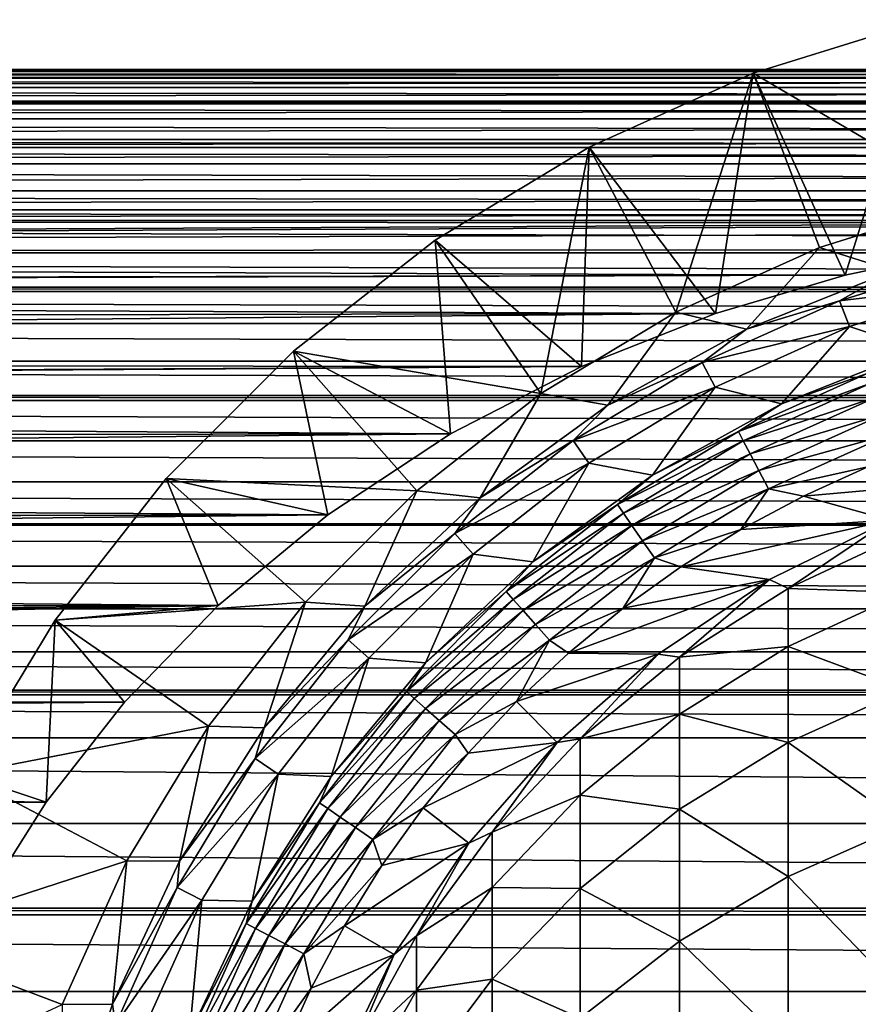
# Model space of a CAD drawing. Header units: metres. Extents: x -101 to 101, y -261 to 23.
# Tile 157 of 256: x -13.55 to -4.55, y 4.97 to 15.54. Entities that reach past the tile are written whole.
import ezdxf

# ---------------------------------------------------------------- set-up
doc = ezdxf.new("R2010")
doc.units = ezdxf.units.M
doc.layers.add('solid_505151_K2442K1000C34', color=7, linetype='CONTINUOUS')

msp = doc.modelspace()

# ---------------------------------------------------------------- linework, layer by layer
at = {"layer": 'solid_505151_K2442K1000C34'}
for points in [[(-3.829206, 15.535031, 57.696152), (-4.689698, 12.792525, 48.832706), (-5.673803, 14.960213, 57.696152)], [(-3.829206, 15.535031, 76.035896), (-5.673803, 14.960213, 76.035896), (-3.3506, 13.593133, 79.5)], [(-5.673803, 14.960213, 57.696152), (-5.673803, 14.960213, 76.035896), (-3.829206, 15.535031, 76.035896)], [(-3.829206, 15.535031, 57.696152), (-5.673803, 14.960213, 57.696152), (-3.829206, 15.535031, 76.035896)], [(-3.829206, 15.535031, 57.696152), (-3.405183, 13.064626, 48.369907), (-4.689698, 12.792525, 48.832706)], [(76.5, 15, 41), (-76.5, 15, 41), (-75.392487, 14.978333, 41.805943)], [(75.392479, 14.978333, 40.194054), (-76.5, 15, 41), (76.5, 15, 41)], [(75.392479, 14.978333, 40.194054), (-75.392555, 14.978335, 40.194111), (-76.5, 15, 41)], [(75.392479, 14.978333, 40.194054), (-74.294228, 14.913756, 39.393803), (-75.392555, 14.978335, 40.194111)], [(75.392563, 14.978336, 41.805885), (76.5, 15, 41), (-75.392487, 14.978333, 41.805943)], [(74.294235, 14.913757, 42.60619), (75.392563, 14.978336, 41.805885), (-75.392487, 14.978333, 41.805943)], [(74.294235, 14.913757, 42.60619), (-75.392487, 14.978333, 41.805943), (-74.294159, 14.913751, 42.606247)], [(74.294144, 14.913751, 39.393745), (-74.294228, 14.913756, 39.393803), (75.392479, 14.978333, 40.194054)], [(74.232582, 14.908854, 39.348927), (-74.232567, 14.908854, 39.348915), (-74.294228, 14.913756, 39.393803)], [(74.232582, 14.908854, 39.348927), (-74.294228, 14.913756, 39.393803), (74.294144, 14.913751, 39.393745)], [(74.294235, 14.913757, 42.60619), (-74.294159, 14.913751, 42.606247), (-74.232758, 14.90887, 42.650944)], [(74.232796, 14.908873, 42.650917), (74.294235, 14.913757, 42.60619), (-74.232758, 14.90887, 42.650944)], [(74.232796, 14.908873, 42.650917), (-74.232758, 14.90887, 42.650944), (-73.2062, 14.807023, 43.398346)], [(73.206184, 14.807021, 38.601643), (-73.2062, 14.807023, 38.601654), (-74.232567, 14.908854, 39.348915)], [(73.206184, 14.807021, 38.601643), (-74.232567, 14.908854, 39.348915), (74.232582, 14.908854, 39.348927)], [(73.206215, 14.807025, 43.398331), (74.232796, 14.908873, 42.650917), (-73.2062, 14.807023, 43.398346)], [(-5.673803, 14.960213, 57.696152), (-6.078508, 12.383023, 49.465267), (-7.43563, 14.167265, 57.696152)], [(-5.673803, 14.960213, 76.035896), (-7.43563, 14.167265, 76.035896), (-6.506101, 12.396385, 79.5)], [(-7.43563, 14.167265, 57.696152), (-7.43563, 14.167265, 76.035896), (-5.673803, 14.960213, 76.035896)], [(-5.673803, 14.960213, 57.696152), (-7.43563, 14.167265, 57.696152), (-5.673803, 14.960213, 76.035896)], [(-5.673803, 14.960213, 76.035896), (-6.506101, 12.396385, 79.5), (-4.964556, 13.090182, 79.5)], [(-5.673803, 14.960213, 57.696152), (-4.689698, 12.792525, 48.832706), (-6.078508, 12.383023, 49.465267)], [(-5.673803, 14.960213, 76.035896), (-4.964556, 13.090182, 79.5), (-3.3506, 13.593133, 79.5)], [(73.206215, 14.807025, 43.398331), (-73.2062, 14.807023, 43.398346), (-72.134781, 14.65937, 44.178501)], [(72.134758, 14.659367, 37.821484), (-72.13475, 14.659366, 37.82148), (-73.2062, 14.807023, 38.601654)], [(73.206184, 14.807021, 38.601643), (72.134758, 14.659367, 37.821484), (-73.2062, 14.807023, 38.601654)], [(72.134773, 14.659369, 44.178505), (73.206215, 14.807025, 43.398331), (-72.134781, 14.65937, 44.178501)], [(72.134773, 14.659369, 44.178505), (-72.134781, 14.65937, 44.178501), (-71.957451, 14.63079, 44.307564)], [(72.134758, 14.659367, 37.821484), (71.957291, 14.630764, 37.692318), (-72.13475, 14.659366, 37.82148)], [(71.957291, 14.630764, 37.692318), (-71.957245, 14.630756, 37.692287), (-72.13475, 14.659366, 37.82148)], [(71.957451, 14.63079, 44.307564), (72.134773, 14.659369, 44.178505), (-71.957451, 14.63079, 44.307564)], [(71.957451, 14.63079, 44.307564), (-71.957451, 14.63079, 44.307564), (-71.084808, 14.472438, 44.943165)], [(71.084785, 14.472432, 37.056816), (-71.957245, 14.630756, 37.692287), (71.957291, 14.630764, 37.692318)], [(71.084785, 14.472432, 37.056816), (-71.08477, 14.47243, 37.056808), (-71.957245, 14.630756, 37.692287)], [(71.084801, 14.472436, 44.943172), (71.957451, 14.63079, 44.307564), (-71.084808, 14.472438, 44.943165)], [(71.084801, 14.472436, 44.943172), (-71.084808, 14.472438, 44.943165), (-70.059753, 14.248142, 45.689396)], [(71.084785, 14.472432, 37.056816), (70.059723, 14.248135, 36.310581), (-71.08477, 14.47243, 37.056808)], [(70.059723, 14.248135, 36.310581), (-70.059708, 14.248132, 36.310574), (-71.08477, 14.47243, 37.056808)], [(70.059738, 14.248139, 45.689404), (71.084801, 14.472436, 44.943172), (-70.059753, 14.248142, 45.689396)], [(70.059738, 14.248139, 45.689404), (-70.059753, 14.248142, 45.689396), (-69.710228, 14.161796, 45.944042)], [(70.059723, 14.248135, 36.310581), (69.710091, 14.16176, 36.055859), (-70.059708, 14.248132, 36.310574)], [(69.710091, 14.16176, 36.055859), (-69.710052, 14.161751, 36.055828), (-70.059708, 14.248132, 36.310574)], [(69.710228, 14.161796, 45.944042), (70.059738, 14.248139, 45.689404), (-69.710228, 14.161796, 45.944042)], [(69.710228, 14.161796, 45.944042), (-69.710228, 14.161796, 45.944042), (-69.066162, 13.989266, 46.412987)], [(69.066124, 13.989257, 35.586987), (-69.710052, 14.161751, 36.055828), (69.710091, 14.16176, 36.055859)], [(69.066124, 13.989257, 35.586987), (-69.066116, 13.989254, 35.586983), (-69.710052, 14.161751, 36.055828)], [(69.066147, 13.989264, 46.412994), (69.710228, 14.161796, 45.944042), (-69.066162, 13.989266, 46.412987)], [(-7.43563, 14.167265, 57.696152), (-7.518821, 11.813287, 50.243713), (-9.089027, 13.167747, 57.696152)], [(-7.43563, 14.167265, 76.035896), (-9.089027, 13.167747, 76.035896), (-7.952839, 11.521813, 79.5)], [(-9.089027, 13.167747, 57.696152), (-9.089027, 13.167747, 76.035896), (-7.43563, 14.167265, 76.035896)], [(-7.43563, 14.167265, 57.696152), (-9.089027, 13.167747, 57.696152), (-7.43563, 14.167265, 76.035896)], [(-7.43563, 14.167265, 76.035896), (-7.952839, 11.521813, 79.5), (-6.506101, 12.396385, 79.5)], [(-7.43563, 14.167265, 57.696152), (-6.078508, 12.383023, 49.465267), (-7.518821, 11.813287, 50.243713)], [(69.066147, 13.989264, 46.412994), (-69.066162, 13.989266, 46.412987), (-68.106873, 13.69851, 47.111534)], [(69.066124, 13.989257, 35.586987), (68.106834, 13.698499, 34.888443), (-69.066116, 13.989254, 35.586983)], [(68.106834, 13.698499, 34.888443), (-68.106827, 13.698496, 34.888435), (-69.066116, 13.989254, 35.586983)], [(68.106857, 13.698506, 47.111538), (69.066147, 13.989264, 46.412994), (-68.106873, 13.69851, 47.111534)], [(68.106857, 13.698506, 47.111538), (-68.106873, 13.69851, 47.111534), (-67.505241, 13.494601, 47.549484)], [(68.106834, 13.698499, 34.888443), (67.505127, 13.49456, 34.450432), (-68.106827, 13.698496, 34.888435)], [(67.505127, 13.49456, 34.450432), (-67.505096, 13.494549, 34.450409), (-68.106827, 13.698496, 34.888435)], [(67.505241, 13.494601, 47.549484), (68.106857, 13.698506, 47.111538), (-67.505241, 13.494601, 47.549484)], [(-4.171701, 12.839267, 79.5), (-3.3506, 13.593133, 79.5), (-4.964556, 13.090182, 79.5)], [(67.505241, 13.494601, 47.549484), (-67.505241, 13.494601, 47.549484), (-67.184464, 13.378745, 47.783005)], [(67.184425, 13.378732, 34.216969), (-67.505096, 13.494549, 34.450409), (67.505127, 13.49456, 34.450432)], [(67.184425, 13.378732, 34.216969), (-67.18441, 13.378727, 34.216957), (-67.505096, 13.494549, 34.450409)], [(67.184448, 13.37874, 47.783016), (67.505241, 13.494601, 47.549484), (-67.184464, 13.378745, 47.783005)], [(0, 13.355837, 47.828003), (-67.184464, 13.378745, 47.783005), (-66.302032, 13.033009, 48.425678)], [(0, 13.355837, 47.828003), (67.184448, 13.37874, 47.783016), (-67.184464, 13.378745, 47.783005)], [(66.301994, 13.032993, 33.574295), (-67.18441, 13.378727, 34.216957), (67.184425, 13.378732, 34.216969)], [(66.301994, 13.032993, 33.574295), (-66.301979, 13.032988, 33.574284), (-67.18441, 13.378727, 34.216957)], [(-1.093417, 13.326426, 47.885227), (0, 13.355837, 47.828003), (-66.302032, 13.033009, 48.425678)], [(-2.216339, 13.234003, 48.061245), (-1.093417, 13.326426, 47.885227), (-66.302032, 13.033009, 48.425678)], [(-3.405183, 13.064626, 48.369907), (-2.216339, 13.234003, 48.061245), (-66.302032, 13.033009, 48.425678)], [(-9.089027, 13.167747, 57.696152), (-8.923091, 11.08858, 51.101654), (-10.609916, 11.976213, 57.696152)], [(-9.089027, 13.167747, 76.035896), (-10.609916, 11.976213, 76.035896), (-7.952839, 11.521813, 79.5)], [(-10.609916, 11.976213, 57.696152), (-10.609916, 11.976213, 76.035896), (-9.089027, 13.167747, 76.035896)], [(-9.089027, 13.167747, 57.696152), (-10.609916, 11.976213, 57.696152), (-9.089027, 13.167747, 76.035896)], [(-9.089027, 13.167747, 57.696152), (-7.518821, 11.813287, 50.243713), (-8.923091, 11.08858, 51.101654)], [(-4.689698, 12.792525, 48.832706), (-3.405183, 13.064626, 48.369907), (-66.302032, 13.033009, 48.425678)], [(-4.689698, 12.792525, 48.832706), (-66.302032, 13.033009, 48.425678), (-65.460503, 12.664227, 49.038494)], [(66.301994, 13.032993, 33.574295), (65.460457, 12.664208, 32.961479), (-66.301979, 13.032988, 33.574284)], [(65.460457, 12.664208, 32.961479), (-65.460449, 12.664203, 32.961468), (-66.301979, 13.032988, 33.574284)], [(-5.747984, 12.215178, 79.5), (-4.964556, 13.090182, 79.5), (-6.506101, 12.396385, 79.5)], [(-5.747984, 12.215178, 79.5), (-4.171701, 12.839267, 79.5), (-4.964556, 13.090182, 79.5)], [(-4.747759, 12.518811, 84.217636), (-3.204166, 12.999814, 84.217636), (-4.171701, 12.839267, 79.5)], [(-3.13311, 12.711526, 88.931953), (-3.204166, 12.999814, 84.217636), (-4.747759, 12.518811, 84.217636)], [(-4.689698, 12.792525, 48.832706), (-65.460503, 12.664227, 49.038494), (-65.358131, 12.616606, 49.113029)], [(-6.078508, 12.383023, 49.465267), (-4.689698, 12.792525, 48.832706), (-65.358131, 12.616606, 49.113029)], [(-4.747759, 12.518811, 84.217636), (-4.171701, 12.839267, 79.5), (-5.747984, 12.215178, 79.5)], [(-4.642471, 12.24119, 88.931953), (-3.13311, 12.711526, 88.931953), (-4.747759, 12.518811, 84.217636)], [(-3.89699, 11.993653, 93.621567), (-3.13311, 12.711526, 88.931953), (-4.642471, 12.24119, 88.931953)], [(65.460457, 12.664208, 32.961479), (65.35804, 12.616562, 32.886902), (-65.460449, 12.664203, 32.961468)], [(65.35804, 12.616562, 32.886902), (-65.358017, 12.616549, 32.886883), (-65.460449, 12.664203, 32.961468)], [(-6.078508, 12.383023, 49.465267), (-65.358131, 12.616606, 49.113029), (-64.660934, 12.275385, 49.620609)], [(64.660896, 12.275364, 32.37936), (-65.358017, 12.616549, 32.886883), (65.35804, 12.616562, 32.886902)], [(64.660896, 12.275364, 32.37936), (-64.660881, 12.275358, 32.379353), (-65.358017, 12.616549, 32.886883)], [(-6.222118, 11.855256, 84.217636), (-4.747759, 12.518811, 84.217636), (-5.747984, 12.215178, 79.5)], [(-4.642471, 12.24119, 88.931953), (-4.747759, 12.518811, 84.217636), (-6.222118, 11.855256, 84.217636)], [(-6.078508, 12.383023, 49.465267), (-64.660934, 12.275385, 49.620609), (-63.90414, 11.869312, 50.171665)], [(-7.518821, 11.813287, 50.243713), (-6.078508, 12.383023, 49.465267), (-63.90414, 11.869312, 50.171665)], [(-7.23362, 11.398449, 79.5), (-6.506101, 12.396385, 79.5), (-7.952839, 11.521813, 79.5)], [(-7.23362, 11.398449, 79.5), (-5.747984, 12.215178, 79.5), (-6.506101, 12.396385, 79.5)], [(64.660896, 12.275364, 32.37936), (63.904099, 11.869288, 31.828304), (-64.660881, 12.275358, 32.379353)], [(63.904099, 11.869288, 31.828304), (-63.904091, 11.869284, 31.828299), (-64.660881, 12.275358, 32.379353)], [(-6.222118, 11.855256, 84.217636), (-5.747984, 12.215178, 79.5), (-7.23362, 11.398449, 79.5)], [(-6.084135, 11.59235, 88.931953), (-4.642471, 12.24119, 88.931953), (-6.222118, 11.855256, 84.217636)], [(-5.36947, 11.410654, 93.621567), (-4.642471, 12.24119, 88.931953), (-6.084135, 11.59235, 88.931953)], [(-5.36947, 11.410654, 93.621567), (-3.89699, 11.993653, 93.621567), (-4.642471, 12.24119, 88.931953)], [(-10.609916, 11.976213, 57.696152), (-10.238378, 10.222094, 51.97765), (-11.976113, 10.610029, 57.696152)], [(-10.609916, 11.976213, 76.035896), (-11.976113, 10.610029, 76.035896), (-9.283707, 10.479158, 79.5)], [(-11.976113, 10.610029, 57.696152), (-11.976113, 10.610029, 76.035896), (-10.609916, 11.976213, 76.035896)], [(-10.609916, 11.976213, 57.696152), (-11.976113, 10.610029, 57.696152), (-10.609916, 11.976213, 76.035896)], [(-10.609916, 11.976213, 57.696152), (-8.923091, 11.08858, 51.101654), (-10.238378, 10.222094, 51.97765)], [(-10.609916, 11.976213, 76.035896), (-9.283707, 10.479158, 79.5), (-7.952839, 11.521813, 79.5)], [(-4.451356, 11.737263, 93.855415), (-3.89699, 11.993653, 93.621567), (-5.36947, 11.410654, 93.621567)], [(-7.518821, 11.813287, 50.243713), (-63.90414, 11.869312, 50.171665), (-63.278271, 11.502752, 50.627392)], [(63.904099, 11.869288, 31.828304), (63.278202, 11.502708, 31.372555), (-63.904091, 11.869284, 31.828299)], [(63.278202, 11.502708, 31.372555), (-63.278179, 11.502696, 31.37254), (-63.904091, 11.869284, 31.828299)], [(-7.605745, 11.018824, 84.217636), (-6.222118, 11.855256, 84.217636), (-7.23362, 11.398449, 79.5)], [(-6.084135, 11.59235, 88.931953), (-6.222118, 11.855256, 84.217636), (-7.605745, 11.018824, 84.217636)], [(-7.518821, 11.813287, 50.243713), (-63.278271, 11.502752, 50.627392), (-63.190048, 11.448684, 50.691628)], [(-8.923091, 11.08858, 51.101654), (-7.518821, 11.813287, 50.243713), (-63.190048, 11.448684, 50.691628)], [(-4.451356, 11.737263, 93.855415), (-5.36947, 11.410654, 93.621567), (-5.833672, 11.115133, 93.855415)], [(-4.451356, 11.737263, 93.855415), (-5.833672, 11.115133, 93.855415), (-4.41155, 11.632301, 94.068832)], [(-5.833672, 11.115133, 93.855415), (-5.781504, 11.015735, 94.068832), (-4.41155, 11.632301, 94.068832)], [(-4.41155, 11.632301, 94.068832), (-5.781504, 11.015735, 94.068832), (-4.354784, 11.482623, 94.249176)], [(-8.605181, 10.401959, 79.5), (-7.952839, 11.521813, 79.5), (-9.283707, 10.479158, 79.5)], [(-8.605181, 10.401959, 79.5), (-7.23362, 11.398449, 79.5), (-7.952839, 11.521813, 79.5)], [(-7.437078, 10.774467, 88.931953), (-6.084135, 11.59235, 88.931953), (-7.605745, 11.018824, 84.217636)], [(-6.757264, 10.647705, 93.621567), (-6.084135, 11.59235, 88.931953), (-7.437078, 10.774467, 88.931953)], [(-6.757264, 10.647705, 93.621567), (-5.36947, 11.410654, 93.621567), (-6.084135, 11.59235, 88.931953)], [(63.190006, 11.448658, 31.308342), (-63.278179, 11.502696, 31.37254), (63.278202, 11.502708, 31.372555)], [(63.190006, 11.448658, 31.308342), (-63.189999, 11.448653, 31.308336), (-63.278179, 11.502696, 31.37254)], [(-8.923091, 11.08858, 51.101654), (-63.190048, 11.448684, 50.691628), (-62.5187, 11.016156, 51.180584)], [(62.518654, 11.016128, 30.819386), (-63.189999, 11.448653, 31.308336), (63.190006, 11.448658, 31.308342)], [(62.518654, 11.016128, 30.819386), (-62.51865, 11.016123, 30.81938), (-63.189999, 11.448653, 31.308336)], [(-5.781504, 11.015735, 94.068832), (-5.70711, 10.87399, 94.249176), (-4.354784, 11.482623, 94.249176)], [(-4.354784, 11.482623, 94.249176), (-5.70711, 10.87399, 94.249176), (-4.284361, 11.296931, 94.385956)], [(-7.605745, 11.018824, 84.217636), (-7.23362, 11.398449, 79.5), (-8.605181, 10.401959, 79.5)], [(-5.833672, 11.115133, 93.855415), (-5.36947, 11.410654, 93.621567), (-6.757264, 10.647705, 93.621567)], [(-5.70711, 10.87399, 94.249176), (-5.614818, 10.698141, 94.385956), (-4.284361, 11.296931, 94.385956)], [(-4.284361, 11.296931, 94.385956), (-5.614818, 10.698141, 94.385956), (-4.204374, 11.086024, 94.471214)], [(-5.833672, 11.115133, 93.855415), (-6.757264, 10.647705, 93.621567), (-7.130919, 10.330919, 93.855415)], [(-5.833672, 11.115133, 93.855415), (-7.130919, 10.330919, 93.855415), (-5.781504, 11.015735, 94.068832)], [(-8.923091, 11.08858, 51.101654), (-62.5187, 11.016156, 51.180584), (-61.888901, 10.574018, 51.639084)], [(61.888859, 10.573988, 30.360886), (-62.51865, 11.016123, 30.81938), (62.518654, 11.016128, 30.819386)], [(61.888859, 10.573988, 30.360886), (-61.888851, 10.573984, 30.36088), (-62.51865, 11.016123, 30.81938)], [(-10.238378, 10.222094, 51.97765), (-8.923091, 11.08858, 51.101654), (-61.888901, 10.574018, 51.639084)], [(-8.878463, 10.021713, 84.217636), (-7.605745, 11.018824, 84.217636), (-8.605181, 10.401959, 79.5)], [(-7.437078, 10.774467, 88.931953), (-7.605745, 11.018824, 84.217636), (-8.878463, 10.021713, 84.217636)], [(-7.130919, 10.330919, 93.855415), (-7.06715, 10.238535, 94.068832), (-5.781504, 11.015735, 94.068832)], [(-5.781504, 11.015735, 94.068832), (-7.06715, 10.238535, 94.068832), (-5.70711, 10.87399, 94.249176)], [(-5.614818, 10.698141, 94.385956), (-5.509993, 10.498413, 94.471214), (-4.204374, 11.086024, 94.471214)], [(-4.204374, 11.086024, 94.471214), (-5.509993, 10.498413, 94.471214), (-4.443884, 10.734829, 94.5)], [(-7.06715, 10.238535, 94.068832), (-6.976214, 10.106791, 94.249176), (-5.70711, 10.87399, 94.249176)], [(-5.70711, 10.87399, 94.249176), (-6.976214, 10.106791, 94.249176), (-5.614818, 10.698141, 94.385956)], [(-8.681571, 9.799468, 88.931953), (-7.437078, 10.774467, 88.931953), (-8.878463, 10.021713, 84.217636)], [(-8.038492, 9.716836, 93.621567), (-7.437078, 10.774467, 88.931953), (-8.681571, 9.799468, 88.931953)], [(-8.038492, 9.716836, 93.621567), (-6.757264, 10.647705, 93.621567), (-7.437078, 10.774467, 88.931953)], [(-6.976214, 10.106791, 94.249176), (-6.863398, 9.943349, 94.385956), (-5.614818, 10.698141, 94.385956)], [(-5.614818, 10.698141, 94.385956), (-6.863398, 9.943349, 94.385956), (-5.509993, 10.498413, 94.471214)], [(-5.509993, 10.498413, 94.471214), (-5.136257, 10.421302, 94.5), (-4.443884, 10.734829, 94.5)], [(-2.847022, 10.625178, 94.5), (-4.443884, 10.734829, 94.5), (-5.136257, 10.421302, 94.5)], [(-10.238378, 10.222094, 51.97765), (-61.888901, 10.574018, 51.639084), (-61.300037, 10.124438, 52.06778)], [(61.888859, 10.573988, 30.360886), (61.299995, 10.124406, 29.93219), (-61.888851, 10.573984, 30.36088)], [(61.299995, 10.124406, 29.93219), (-61.299992, 10.124401, 29.932186), (-61.888851, 10.573984, 30.36088)], [(-11.976113, 10.610029, 57.696152), (-11.41571, 9.246865, 52.810822), (-13.167692, 9.089108, 57.696152)], [(-11.976113, 10.610029, 76.035896), (-13.167692, 9.089108, 76.035896), (-10.479195, 9.28367, 79.5)], [(-13.167692, 9.089108, 57.696152), (-13.167692, 9.089108, 76.035896), (-11.976113, 10.610029, 76.035896)], [(-11.976113, 10.610029, 57.696152), (-13.167692, 9.089108, 57.696152), (-11.976113, 10.610029, 76.035896)], [(-11.976113, 10.610029, 57.696152), (-10.238378, 10.222094, 51.97765), (-11.41571, 9.246865, 52.810822)], [(-11.976113, 10.610029, 76.035896), (-10.479195, 9.28367, 79.5), (-9.283707, 10.479158, 79.5)], [(-7.130919, 10.330919, 93.855415), (-6.757264, 10.647705, 93.621567), (-8.038492, 9.716836, 93.621567)], [(-4.209543, 10.162663, 94.5), (-2.847022, 10.625178, 94.5), (-5.136257, 10.421302, 94.5)], [(-9.841036, 9.241425, 79.5), (-9.283707, 10.479158, 79.5), (-10.479195, 9.28367, 79.5)], [(-9.841036, 9.241425, 79.5), (-8.605181, 10.401959, 79.5), (-9.283707, 10.479158, 79.5)], [(-6.863398, 9.943349, 94.385956), (-6.735262, 9.757712, 94.471214), (-5.509993, 10.498413, 94.471214)], [(-5.509993, 10.498413, 94.471214), (-6.735262, 9.757712, 94.471214), (-5.80672, 10.063134, 94.5)], [(-5.509993, 10.498413, 94.471214), (-5.80672, 10.063134, 94.5), (-5.136257, 10.421302, 94.5)], [(-8.878463, 10.021713, 84.217636), (-8.605181, 10.401959, 79.5), (-9.841036, 9.241425, 79.5)], [(-4.209543, 10.162663, 94.5), (-5.136257, 10.421302, 94.5), (-5.80672, 10.063134, 94.5)], [(-7.130919, 10.330919, 93.855415), (-8.038492, 9.716836, 93.621567), (-8.324182, 9.396058, 93.855415)], [(-7.130919, 10.330919, 93.855415), (-8.324182, 9.396058, 93.855415), (-7.06715, 10.238535, 94.068832)], [(-10.238378, 10.222094, 51.97765), (-61.300037, 10.124438, 52.06778), (-61.281471, 10.109648, 52.081291)], [(-10.238378, 10.222094, 51.97765), (-61.281471, 10.109648, 52.081291), (-60.75135, 9.669415, 52.467449)], [(-11.41571, 9.246865, 52.810822), (-10.238378, 10.222094, 51.97765), (-60.75135, 9.669415, 52.467449)], [(-8.324182, 9.396058, 93.855415), (-8.249742, 9.312034, 94.068832), (-7.06715, 10.238535, 94.068832)], [(-7.06715, 10.238535, 94.068832), (-8.249742, 9.312034, 94.068832), (-6.976214, 10.106791, 94.249176)], [(-4.209543, 10.162663, 94.5), (-5.80672, 10.063134, 94.5), (-6.452401, 9.661842, 94.5)], [(-5.499972, 9.526295, 94.5), (-4.209543, 10.162663, 94.5), (-6.452401, 9.661842, 94.5)], [(-5.5, 9.526279, 133.5), (-4.209518, 10.162675, 133.5), (-5.499972, 9.526295, 94.5)], [(-5.29929, 9.431559, 138.261734), (-4.209518, 10.162675, 133.5), (-5.5, 9.526279, 133.5)], [(-4.209518, 10.162675, 133.5), (-4.209543, 10.162663, 94.5), (-5.499972, 9.526295, 94.5)], [(-5.29929, 9.431559, 138.261734), (-4.04937, 10.017489, 138.312973), (-4.209518, 10.162675, 133.5)], [(61.299995, 10.124406, 29.93219), (61.281422, 10.109606, 29.918671), (-61.299992, 10.124401, 29.932186)], [(61.281422, 10.109606, 29.918671), (-61.281406, 10.109593, 29.918659), (-61.299992, 10.124401, 29.932186)], [(60.751312, 9.669379, 29.53252), (-61.281406, 10.109593, 29.918659), (61.281422, 10.109606, 29.918671)], [(60.751312, 9.669379, 29.53252), (-60.751305, 9.669375, 29.532516), (-61.281406, 10.109593, 29.918659)], [(-8.249742, 9.312034, 94.068832), (-8.143588, 9.192211, 94.249176), (-6.976214, 10.106791, 94.249176)], [(-6.976214, 10.106791, 94.249176), (-8.143588, 9.192211, 94.249176), (-6.863398, 9.943349, 94.385956)], [(-6.735262, 9.757712, 94.471214), (-6.452401, 9.661842, 94.5), (-5.80672, 10.063134, 94.5)], [(-10.021713, 8.878463, 84.217636), (-8.878463, 10.021713, 84.217636), (-9.841036, 9.241425, 79.5)], [(-8.681571, 9.799468, 88.931953), (-8.878463, 10.021713, 84.217636), (-10.021713, 8.878463, 84.217636)], [(-8.143588, 9.192211, 94.249176), (-8.011894, 9.043559, 94.385956), (-6.863398, 9.943349, 94.385956)], [(-6.863398, 9.943349, 94.385956), (-8.011894, 9.043559, 94.385956), (-6.735262, 9.757712, 94.471214)], [(-4.04937, 9.387873, 143.094574), (-4.04937, 10.017489, 138.312973), (-5.29929, 9.431559, 138.261734)], [(-9.799468, 8.681571, 88.931953), (-8.681571, 9.799468, 88.931953), (-10.021713, 8.878463, 84.217636)], [(-9.192945, 8.632729, 93.621567), (-8.681571, 9.799468, 88.931953), (-9.799468, 8.681571, 88.931953)], [(-9.192945, 8.632729, 93.621567), (-8.038492, 9.716836, 93.621567), (-8.681571, 9.799468, 88.931953)], [(-8.011894, 9.043559, 94.385956), (-7.862317, 8.874721, 94.471214), (-6.735262, 9.757712, 94.471214)], [(-6.735262, 9.757712, 94.471214), (-7.862317, 8.874721, 94.471214), (-7.070527, 9.219129, 94.5)], [(-6.735262, 9.757712, 94.471214), (-7.070527, 9.219129, 94.5), (-6.452401, 9.661842, 94.5)], [(-11.41571, 9.246865, 52.810822), (-60.75135, 9.669415, 52.467449), (-60.240913, 9.210631, 52.8391)], [(60.240875, 9.210595, 29.160872), (-60.751305, 9.669375, 29.532516), (60.751312, 9.669379, 29.53252)], [(60.240875, 9.210595, 29.160872), (-60.240871, 9.210591, 29.16087), (-60.751305, 9.669375, 29.532516)], [(-8.324182, 9.396058, 93.855415), (-8.038492, 9.716836, 93.621567), (-9.192945, 8.632729, 93.621567)], [(-5.499972, 9.526295, 94.5), (-6.452401, 9.661842, 94.5), (-7.070527, 9.219129, 94.5)], [(-5.499972, 9.526295, 94.5), (-7.070527, 9.219129, 94.5), (-7.658441, 8.736875, 94.5)], [(-6.696369, 8.726889, 94.5), (-5.499972, 9.526295, 94.5), (-7.658441, 8.736875, 94.5)], [(-6.696376, 8.726887, 133.5), (-5.5, 9.526279, 133.5), (-6.696369, 8.726889, 94.5)], [(-6.465638, 8.694187, 138.197235), (-5.5, 9.526279, 133.5), (-6.696376, 8.726887, 133.5)], [(-5.5, 9.526279, 133.5), (-5.499972, 9.526295, 94.5), (-6.696369, 8.726889, 94.5)], [(-6.465638, 8.694187, 138.197235), (-5.29929, 9.431559, 138.261734), (-5.5, 9.526279, 133.5)], [(-5.29929, 8.808647, 142.992401), (-5.29929, 9.431559, 138.261734), (-6.465638, 8.694187, 138.197235)], [(-5.29929, 8.808647, 142.992401), (-4.04937, 9.387873, 143.094574), (-5.29929, 9.431559, 138.261734)], [(-8.324182, 9.396058, 93.855415), (-9.192945, 8.632729, 93.621567), (-9.396058, 8.324182, 93.855415)], [(-8.324182, 9.396058, 93.855415), (-9.396058, 8.324182, 93.855415), (-8.249742, 9.312034, 94.068832)], [(-9.396058, 8.324182, 93.855415), (-9.312034, 8.249742, 94.068832), (-8.249742, 9.312034, 94.068832)], [(-8.249742, 9.312034, 94.068832), (-9.312034, 8.249742, 94.068832), (-8.143588, 9.192211, 94.249176)], [(-4.04937, 8.343492, 147.802994), (-4.04937, 9.387873, 143.094574), (-5.29929, 8.808647, 142.992401)], [(-11.41571, 9.246865, 52.810822), (-60.240913, 9.210631, 52.8391), (-59.767719, 8.749736, 53.183681)], [(60.240875, 9.210595, 29.160872), (59.767681, 8.749699, 28.81629), (-60.240871, 9.210591, 29.16087)], [(59.767681, 8.749699, 28.81629), (-59.767681, 8.749696, 28.816288), (-60.240871, 9.210591, 29.16087)], [(-11.41571, 9.246865, 52.810822), (-59.767719, 8.749736, 53.183681), (-59.37656, 8.338903, 53.468468)], [(-11.41571, 9.246865, 52.810822), (-59.37656, 8.338903, 53.468468), (-59.330143, 8.28813, 53.502277)], [(-12.421719, 8.210556, 53.553356), (-11.41571, 9.246865, 52.810822), (-59.330143, 8.28813, 53.502277)], [(-13.167692, 9.089108, 76.035896), (-11.521839, 7.952814, 79.5), (-10.479195, 9.28367, 79.5)], [(-13.167692, 9.089108, 57.696152), (-11.41571, 9.246865, 52.810822), (-12.421719, 8.210556, 53.553356)], [(-10.921694, 7.935146, 79.5), (-10.479195, 9.28367, 79.5), (-11.521839, 7.952814, 79.5)], [(-10.921694, 7.935146, 79.5), (-9.841036, 9.241425, 79.5), (-10.479195, 9.28367, 79.5)], [(-10.021713, 8.878463, 84.217636), (-9.841036, 9.241425, 79.5), (-10.921694, 7.935146, 79.5)], [(-7.862317, 8.874721, 94.471214), (-7.658441, 8.736875, 94.5), (-7.070527, 9.219129, 94.5)], [(-13.167692, 9.089108, 57.696152), (-13.262599, 7.137638, 54.192959), (-14.16727, 7.435621, 57.696152)], [(-13.167692, 9.089108, 76.035896), (-14.16727, 7.435621, 76.035896), (-11.521839, 7.952814, 79.5)], [(-14.16727, 7.435621, 57.696152), (-14.16727, 7.435621, 76.035896), (-13.167692, 9.089108, 76.035896)], [(-13.167692, 9.089108, 57.696152), (-14.16727, 7.435621, 57.696152), (-13.167692, 9.089108, 76.035896)], [(-13.167692, 9.089108, 57.696152), (-12.421719, 8.210556, 53.553356), (-13.262599, 7.137638, 54.192959)], [(-9.312034, 8.249742, 94.068832), (-9.192211, 8.143588, 94.249176), (-8.143588, 9.192211, 94.249176)], [(-8.143588, 9.192211, 94.249176), (-9.192211, 8.143588, 94.249176), (-8.011894, 9.043559, 94.385956)], [(-9.192211, 8.143588, 94.249176), (-9.043559, 8.011894, 94.385956), (-8.011894, 9.043559, 94.385956)], [(-8.011894, 9.043559, 94.385956), (-9.043559, 8.011894, 94.385956), (-7.862317, 8.874721, 94.471214)], [(-11.018824, 7.605745, 84.217636), (-10.021713, 8.878463, 84.217636), (-10.921694, 7.935146, 79.5)], [(-9.799468, 8.681571, 88.931953), (-10.021713, 8.878463, 84.217636), (-11.018824, 7.605745, 84.217636)], [(-9.043559, 8.011894, 94.385956), (-8.874721, 7.862317, 94.471214), (-7.862317, 8.874721, 94.471214)], [(-7.862317, 8.874721, 94.471214), (-8.874721, 7.862317, 94.471214), (-8.213609, 8.217136, 94.5)], [(-7.862317, 8.874721, 94.471214), (-8.213609, 8.217136, 94.5), (-7.658441, 8.736875, 94.5)], [(-6.465638, 8.079714, 142.863815), (-5.29929, 8.808647, 142.992401), (-6.465638, 8.694187, 138.197235)], [(-5.29929, 7.775389, 147.650681), (-5.29929, 8.808647, 142.992401), (-6.465638, 8.079714, 142.863815)], [(-5.29929, 7.775389, 147.650681), (-4.04937, 8.343492, 147.802994), (-5.29929, 8.808647, 142.992401)], [(59.767681, 8.749699, 28.81629), (59.376526, 8.338868, 28.531509), (-59.767681, 8.749696, 28.816288)], [(59.376526, 8.338868, 28.531509), (-59.376518, 8.338858, 28.531502), (-59.767681, 8.749696, 28.816288)], [(-10.774467, 7.437078, 88.931953), (-9.799468, 8.681571, 88.931953), (-11.018824, 7.605745, 84.217636)], [(-10.20242, 7.41248, 93.621567), (-9.799468, 8.681571, 88.931953), (-10.774467, 7.437078, 88.931953)], [(-10.20242, 7.41248, 93.621567), (-9.192945, 8.632729, 93.621567), (-9.799468, 8.681571, 88.931953)], [(-6.696369, 8.726889, 94.5), (-7.658441, 8.736875, 94.5), (-8.213609, 8.217136, 94.5)], [(-7.778196, 7.778151, 94.5), (-6.696369, 8.726889, 94.5), (-8.213609, 8.217136, 94.5)], [(-6.696376, 8.726887, 133.5), (-6.696369, 8.726889, 94.5), (-7.778196, 7.778151, 94.5)], [(-7.778174, 7.778174, 133.5), (-6.696376, 8.726887, 133.5), (-7.778196, 7.778151, 94.5)], [(-7.530018, 7.817004, 138.120514), (-6.696376, 8.726887, 133.5), (-7.778174, 7.778174, 133.5)], [(-7.530018, 7.817004, 138.120514), (-6.465638, 8.694187, 138.197235), (-6.696376, 8.726887, 133.5)], [(-6.465638, 8.079714, 142.863815), (-6.465638, 8.694187, 138.197235), (-7.530018, 7.817004, 138.120514)], [(-9.396058, 8.324182, 93.855415), (-9.192945, 8.632729, 93.621567), (-10.20242, 7.41248, 93.621567)], [(59.330109, 8.288093, 28.4977), (-59.376518, 8.338858, 28.531502), (59.376526, 8.338868, 28.531509)], [(59.330109, 8.288093, 28.4977), (-59.330105, 8.28809, 28.497698), (-59.376518, 8.338858, 28.531502)], [(-12.421719, 8.210556, 53.553356), (-59.330143, 8.28813, 53.502277), (-58.926426, 7.826752, 53.796169)], [(58.926395, 7.826714, 28.203808), (-59.330105, 8.28809, 28.497698), (59.330109, 8.288093, 28.4977)], [(58.926395, 7.826714, 28.203808), (-58.926392, 7.826712, 28.203806), (-59.330105, 8.28809, 28.497698)], [(-9.396058, 8.324182, 93.855415), (-10.20242, 7.41248, 93.621567), (-10.330919, 7.130919, 93.855415)], [(-9.396058, 8.324182, 93.855415), (-10.330919, 7.130919, 93.855415), (-9.312034, 8.249742, 94.068832)], [(-10.330919, 7.130919, 93.855415), (-10.238535, 7.06715, 94.068832), (-9.312034, 8.249742, 94.068832)], [(-9.312034, 8.249742, 94.068832), (-10.238535, 7.06715, 94.068832), (-9.192211, 8.143588, 94.249176)], [(-4.04937, 6.892311, 152.402359), (-4.04937, 8.343492, 147.802994), (-5.29929, 7.775389, 147.650681)], [(-13.262599, 7.137638, 54.192959), (-12.421719, 8.210556, 53.553356), (-58.926426, 7.826752, 53.796169)], [(-10.238535, 7.06715, 94.068832), (-10.106791, 6.976214, 94.249176), (-9.192211, 8.143588, 94.249176)], [(-9.192211, 8.143588, 94.249176), (-10.106791, 6.976214, 94.249176), (-9.043559, 8.011894, 94.385956)], [(-8.874721, 7.862317, 94.471214), (-8.733633, 7.662138, 94.5), (-8.213609, 8.217136, 94.5)], [(-7.778196, 7.778151, 94.5), (-8.213609, 8.217136, 94.5), (-8.733633, 7.662138, 94.5)], [(-7.530018, 7.21257, 142.710861), (-6.465638, 8.079714, 142.863815), (-7.530018, 7.817004, 138.120514)], [(-6.465638, 7.060453, 147.459), (-6.465638, 8.079714, 142.863815), (-7.530018, 7.21257, 142.710861)], [(-6.465638, 7.060453, 147.459), (-5.29929, 7.775389, 147.650681), (-6.465638, 8.079714, 142.863815)], [(-14.16727, 7.435621, 76.035896), (-12.396441, 6.506014, 79.5), (-11.521839, 7.952814, 79.5)], [(-11.830112, 6.503721, 79.5), (-11.521839, 7.952814, 79.5), (-12.396441, 6.506014, 79.5)], [(-11.830112, 6.503721, 79.5), (-10.921694, 7.935146, 79.5), (-11.521839, 7.952814, 79.5)], [(-11.018824, 7.605745, 84.217636), (-10.921694, 7.935146, 79.5), (-11.830112, 6.503721, 79.5)], [(-10.106791, 6.976214, 94.249176), (-9.943349, 6.863398, 94.385956), (-9.043559, 8.011894, 94.385956)], [(-9.043559, 8.011894, 94.385956), (-9.943349, 6.863398, 94.385956), (-8.874721, 7.862317, 94.471214)], [(-13.262599, 7.137638, 54.192959), (-58.926426, 7.826752, 53.796169), (-58.214851, 6.908328, 54.314465)], [(58.214821, 6.908286, 27.685513), (-58.926392, 7.826712, 28.203806), (58.926395, 7.826714, 28.203808)], [(58.214821, 6.908286, 27.685513), (-58.214821, 6.908284, 27.685511), (-58.926392, 7.826712, 28.203806)], [(-9.943349, 6.863398, 94.385956), (-9.757712, 6.735262, 94.471214), (-8.874721, 7.862317, 94.471214)], [(-8.874721, 7.862317, 94.471214), (-9.757712, 6.735262, 94.471214), (-8.733633, 7.662138, 94.5)], [(-7.778196, 7.778151, 94.5), (-8.733633, 7.662138, 94.5), (-9.216262, 7.074266, 94.5)], [(-8.726879, 6.696385, 94.5), (-7.778196, 7.778151, 94.5), (-9.216262, 7.074266, 94.5)], [(-8.726887, 6.696376, 133.5), (-7.778174, 7.778174, 133.5), (-8.726879, 6.696385, 94.5)], [(-8.475646, 6.813843, 138.032761), (-7.778174, 7.778174, 133.5), (-8.726887, 6.696376, 133.5)], [(-7.778174, 7.778174, 133.5), (-7.778196, 7.778151, 94.5), (-8.726879, 6.696385, 94.5)], [(-8.475646, 6.813843, 138.032761), (-7.530018, 7.817004, 138.120514), (-7.778174, 7.778174, 133.5)], [(-7.530018, 7.21257, 142.710861), (-7.530018, 7.817004, 138.120514), (-8.475646, 6.813843, 138.032761)], [(-5.29929, 6.339663, 152.201065), (-5.29929, 7.775389, 147.650681), (-6.465638, 7.060453, 147.459)], [(-5.29929, 6.339663, 152.201065), (-4.04937, 6.892311, 152.402359), (-5.29929, 7.775389, 147.650681)], [(-9.757712, 6.735262, 94.471214), (-9.216262, 7.074266, 94.5), (-8.733633, 7.662138, 94.5)], [(-11.855256, 6.222118, 84.217636), (-11.018824, 7.605745, 84.217636), (-11.830112, 6.503721, 79.5)], [(-10.774467, 7.437078, 88.931953), (-11.018824, 7.605745, 84.217636), (-11.855256, 6.222118, 84.217636)], [(-14.16727, 7.435621, 76.035896), (-14.960263, 5.67367, 76.035896), (-12.396441, 6.506014, 79.5)], [(-14.16727, 7.435621, 57.696152), (-13.262599, 7.137638, 54.192959), (-13.951695, 6.04441, 54.72826)], [(-11.59235, 6.084135, 88.931953), (-10.774467, 7.437078, 88.931953), (-11.855256, 6.222118, 84.217636)], [(-11.051001, 6.07533, 93.621567), (-10.774467, 7.437078, 88.931953), (-11.59235, 6.084135, 88.931953)], [(-11.051001, 6.07533, 93.621567), (-10.20242, 7.41248, 93.621567), (-10.774467, 7.437078, 88.931953)], [(-10.330919, 7.130919, 93.855415), (-10.20242, 7.41248, 93.621567), (-11.051001, 6.07533, 93.621567)], [(-8.475646, 6.220889, 142.535934), (-7.530018, 7.21257, 142.710861), (-8.475646, 6.813843, 138.032761)], [(-7.530018, 6.20996, 147.230972), (-7.530018, 7.21257, 142.710861), (-8.475646, 6.220889, 142.535934)], [(-7.530018, 6.20996, 147.230972), (-6.465638, 7.060453, 147.459), (-7.530018, 7.21257, 142.710861)], [(-13.951695, 6.04441, 54.72826), (-13.262599, 7.137638, 54.192959), (-58.214851, 6.908328, 54.314465)], [(-10.330919, 7.130919, 93.855415), (-11.051001, 6.07533, 93.621567), (-11.115133, 5.833672, 93.855415)], [(-10.330919, 7.130919, 93.855415), (-11.115133, 5.833672, 93.855415), (-10.238535, 7.06715, 94.068832)], [(-11.115133, 5.833672, 93.855415), (-11.015735, 5.781504, 94.068832), (-10.238535, 7.06715, 94.068832)], [(-10.238535, 7.06715, 94.068832), (-11.015735, 5.781504, 94.068832), (-10.106791, 6.976214, 94.249176)], [(-11.015735, 5.781504, 94.068832), (-10.87399, 5.70711, 94.249176), (-10.106791, 6.976214, 94.249176)], [(-10.106791, 6.976214, 94.249176), (-10.87399, 5.70711, 94.249176), (-9.943349, 6.863398, 94.385956)], [(-9.757712, 6.735262, 94.471214), (-9.659404, 6.456056, 94.5), (-9.216262, 7.074266, 94.5)], [(-8.726879, 6.696385, 94.5), (-9.216262, 7.074266, 94.5), (-9.659404, 6.456056, 94.5)], [(-6.465638, 5.644177, 151.947723), (-6.465638, 7.060453, 147.459), (-7.530018, 6.20996, 147.230972)], [(-6.465638, 5.644177, 151.947723), (-5.29929, 6.339663, 152.201065), (-6.465638, 7.060453, 147.459)], [(58.214821, 6.908286, 27.685513), (57.619541, 5.999657, 27.252123), (-58.214821, 6.908284, 27.685511)], [(57.619541, 5.999657, 27.252123), (-57.619537, 5.999654, 27.252121), (-58.214821, 6.908284, 27.685511)], [(-4.04937, 5.045398, 156.857574), (-4.04937, 6.892311, 152.402359), (-5.29929, 6.339663, 152.201065)], [(-10.87399, 5.70711, 94.249176), (-10.698141, 5.614818, 94.385956), (-9.943349, 6.863398, 94.385956)], [(-9.943349, 6.863398, 94.385956), (-10.698141, 5.614818, 94.385956), (-9.757712, 6.735262, 94.471214)], [(-9.287607, 5.700525, 137.935394), (-8.475646, 6.813843, 138.032761), (-8.726887, 6.696376, 133.5)], [(-8.475646, 6.220889, 142.535934), (-8.475646, 6.813843, 138.032761), (-9.287607, 5.700525, 137.935394)], [(-10.698141, 5.614818, 94.385956), (-10.498413, 5.509993, 94.471214), (-9.757712, 6.735262, 94.471214)], [(-9.757712, 6.735262, 94.471214), (-10.498413, 5.509993, 94.471214), (-9.659404, 6.456056, 94.5)], [(-8.726879, 6.696385, 94.5), (-9.659404, 6.456056, 94.5), (-10.061146, 5.810172, 94.5)], [(-9.526265, 5.500021, 94.5), (-8.726879, 6.696385, 94.5), (-10.061146, 5.810172, 94.5)], [(-9.526279, 5.5, 133.5), (-8.726887, 6.696376, 133.5), (-9.526265, 5.500021, 94.5)], [(-9.287607, 5.700525, 137.935394), (-8.726887, 6.696376, 133.5), (-9.526279, 5.5, 133.5)], [(-8.726887, 6.696376, 133.5), (-8.726879, 6.696385, 94.5), (-9.526265, 5.500021, 94.5)], [(-14.960263, 5.67367, 76.035896), (-13.090248, 4.964407, 79.5), (-12.396441, 6.506014, 79.5)], [(-12.551964, 4.969725, 79.5), (-12.396441, 6.506014, 79.5), (-13.090248, 4.964407, 79.5)], [(-12.551964, 4.969725, 79.5), (-11.830112, 6.503721, 79.5), (-12.396441, 6.506014, 79.5)], [(-11.855256, 6.222118, 84.217636), (-11.830112, 6.503721, 79.5), (-12.551964, 4.969725, 79.5)], [(-10.498413, 5.509993, 94.471214), (-10.061146, 5.810172, 94.5), (-9.659404, 6.456056, 94.5)], [(-5.29929, 4.51242, 156.608826), (-5.29929, 6.339663, 152.201065), (-6.465638, 5.644177, 151.947723)], [(-5.29929, 4.51242, 156.608826), (-4.04937, 5.045398, 156.857574), (-5.29929, 6.339663, 152.201065)], [(-12.518811, 4.747759, 84.217636), (-11.855256, 6.222118, 84.217636), (-12.551964, 4.969725, 79.5)], [(-11.59235, 6.084135, 88.931953), (-11.855256, 6.222118, 84.217636), (-12.518811, 4.747759, 84.217636)], [(-9.287607, 5.120311, 142.341797), (-8.475646, 6.220889, 142.535934), (-9.287607, 5.700525, 137.935394)], [(-8.475646, 5.237321, 146.970184), (-8.475646, 6.220889, 142.535934), (-9.287607, 5.120311, 142.341797)], [(-8.475646, 5.237321, 146.970184), (-7.530018, 6.20996, 147.230972), (-8.475646, 6.220889, 142.535934)], [(-7.530018, 4.816821, 151.646362), (-7.530018, 6.20996, 147.230972), (-8.475646, 5.237321, 146.970184)], [(-7.530018, 4.816821, 151.646362), (-6.465638, 5.644177, 151.947723), (-7.530018, 6.20996, 147.230972)], [(-12.24119, 4.642471, 88.931953), (-11.59235, 6.084135, 88.931953), (-12.518811, 4.747759, 84.217636)], [(-11.725301, 4.642367, 93.621567), (-11.59235, 6.084135, 88.931953), (-12.24119, 4.642471, 88.931953)], [(-11.725301, 4.642367, 93.621567), (-11.051001, 6.07533, 93.621567), (-11.59235, 6.084135, 88.931953)], [(-11.115133, 5.833672, 93.855415), (-11.051001, 6.07533, 93.621567), (-11.725301, 4.642367, 93.621567)], [(57.619541, 5.999657, 27.252123), (57.576229, 5.92695, 27.220621), (-57.619537, 5.999654, 27.252121)], [(57.576229, 5.92695, 27.220621), (-57.576225, 5.92694, 27.220617), (-57.619537, 5.999654, 27.252121)], [(57.12962, 5.104799, 26.895355), (-57.576225, 5.92694, 27.220617), (57.576229, 5.92695, 27.220621)], [(57.12962, 5.104799, 26.895355), (-57.129616, 5.104797, 26.895353), (-57.576225, 5.92694, 27.220617)], [(-11.115133, 5.833672, 93.855415), (-11.725301, 4.642367, 93.621567), (-11.737263, 4.451356, 93.855415)], [(-11.115133, 5.833672, 93.855415), (-11.737263, 4.451356, 93.855415), (-11.015735, 5.781504, 94.068832)], [(-11.737263, 4.451356, 93.855415), (-11.632301, 4.41155, 94.068832), (-11.015735, 5.781504, 94.068832)], [(-11.015735, 5.781504, 94.068832), (-11.632301, 4.41155, 94.068832), (-10.87399, 5.70711, 94.249176)], [(-11.632301, 4.41155, 94.068832), (-11.482623, 4.354784, 94.249176), (-10.87399, 5.70711, 94.249176)], [(-10.87399, 5.70711, 94.249176), (-11.482623, 4.354784, 94.249176), (-10.698141, 5.614818, 94.385956)], [(-10.498413, 5.509993, 94.471214), (-10.419763, 5.139386, 94.5), (-10.061146, 5.810172, 94.5)], [(-9.526265, 5.500021, 94.5), (-10.061146, 5.810172, 94.5), (-10.419763, 5.139386, 94.5)], [(-14.960263, 5.67367, 76.035896), (-15.535085, 3.828986, 76.035896), (-13.090248, 4.964407, 79.5)], [(-11.482623, 4.354784, 94.249176), (-11.296931, 4.284361, 94.385956), (-10.698141, 5.614818, 94.385956)], [(-10.698141, 5.614818, 94.385956), (-11.296931, 4.284361, 94.385956), (-10.498413, 5.509993, 94.471214)], [(-9.953097, 4.494606, 137.82991), (-9.287607, 5.700525, 137.935394), (-9.526279, 5.5, 133.5)], [(-9.287607, 5.120311, 142.341797), (-9.287607, 5.700525, 137.935394), (-9.953097, 4.494606, 137.82991)], [(-6.465638, 3.841687, 156.295792), (-6.465638, 5.644177, 151.947723), (-7.530018, 4.816821, 151.646362)], [(-6.465638, 3.841687, 156.295792), (-5.29929, 4.51242, 156.608826), (-6.465638, 5.644177, 151.947723)], [(-11.296931, 4.284361, 94.385956), (-11.086024, 4.204374, 94.471214), (-10.498413, 5.509993, 94.471214)], [(-10.498413, 5.509993, 94.471214), (-11.086024, 4.204374, 94.471214), (-10.419763, 5.139386, 94.5)], [(-9.526265, 5.500021, 94.5), (-10.419763, 5.139386, 94.5), (-10.73372, 4.446573, 94.5)], [(-10.162681, 4.209498, 94.5), (-9.526265, 5.500021, 94.5), (-10.73372, 4.446573, 94.5)], [(-9.526279, 5.5, 133.5), (-9.526265, 5.500021, 94.5), (-10.162681, 4.209498, 94.5)], [(-10.162675, 4.209518, 133.5), (-9.526279, 5.5, 133.5), (-10.162681, 4.209498, 94.5)], [(-9.953097, 4.494606, 137.82991), (-9.526279, 5.5, 133.5), (-10.162675, 4.209518, 133.5)], [(-9.287607, 4.157877, 146.680771), (-8.475646, 5.237321, 146.970184), (-9.287607, 5.120311, 142.341797)], [(-8.475646, 3.870643, 151.301727), (-8.475646, 5.237321, 146.970184), (-9.287607, 4.157877, 146.680771)], [(-8.475646, 3.870643, 151.301727), (-7.530018, 4.816821, 151.646362), (-8.475646, 5.237321, 146.970184)], [(56.734241, 4.225422, 26.607439), (-57.129616, 5.104797, 26.895353), (57.12962, 5.104799, 26.895355)], [(56.734241, 4.225422, 26.607439), (-56.734241, 4.225423, 26.607439), (-57.129616, 5.104797, 26.895353)], [(-11.086024, 4.204374, 94.471214), (-10.73372, 4.446573, 94.5), (-10.419763, 5.139386, 94.5)], [(-9.953097, 3.928193, 142.1315), (-9.287607, 5.120311, 142.341797), (-9.953097, 4.494606, 137.82991)], [(-9.287607, 4.157877, 146.680771), (-9.287607, 5.120311, 142.341797), (-9.953097, 3.928193, 142.1315)], [(-13.075863, 3.357349, 79.5), (-12.551964, 4.969725, 79.5), (-13.090248, 4.964407, 79.5)], [(-12.518811, 4.747759, 84.217636), (-12.551964, 4.969725, 79.5), (-13.075863, 3.357349, 79.5)], [(-4.04937, 2.816837, 161.134674), (-4.04937, 5.045398, 156.857574), (-5.29929, 4.51242, 156.608826)]]:
    msp.add_3dface(points, dxfattribs=at)

doc.saveas('drawing.dxf')
